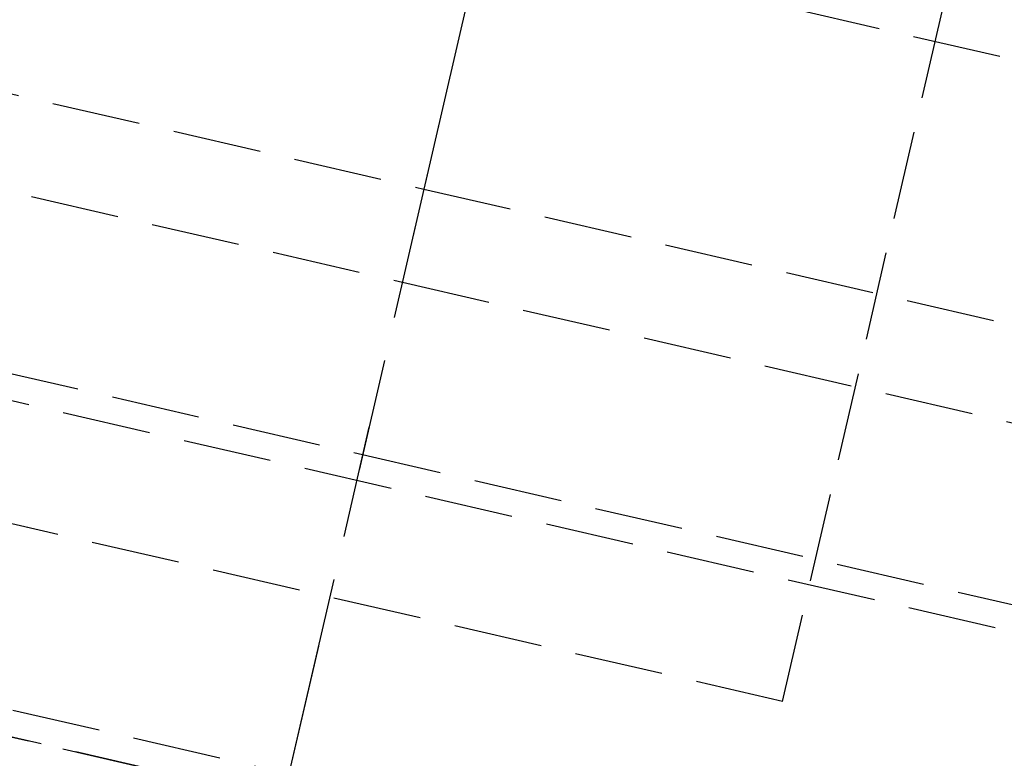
# Model space of a CAD drawing. Header units: millimetres. Extents: x 42975 to 708721, y 118172 to 172014.
# Tile 37 of 256: x 317292 to 317347, y 147660 to 147702. Entities that reach past the tile are written whole.
import ezdxf

# ---------------------------------------------------------------- set-up
doc = ezdxf.new("R2010")
doc.units = ezdxf.units.MM
doc.linetypes.add('ГТО-1 Пунктир', pattern=[7, 5, -2])
doc.linetypes.add('осевая', pattern=[50.8, 31.75, -6.35, 6.35, -6.35])
for name, color, linetype, lineweight in [('ГТО-2_Размеры_035', 2, 'Continuous', 35), ('ОГОС_Пунктир_025', 151, 'ГТО-1 Пунктир', 25), ('ОГСО_Оси_025', 7, 'осевая', 25)]:
    doc.layers.add(name, color=color, linetype=linetype, lineweight=lineweight)

# ---------------------------------------------------------------- blocks, each defined once
blk = doc.blocks.new('ОГСО_Затвор_План')
at = {"layer": 'ОГОС_Пунктир_025'}
for p, q in [((-877.928, -175.75), (-877.928, -128.25)), ((-804.171, -137.499), (-1174.17, -137.499)), ((-804.171, -137.499), (-1174.17, -137.499)), ((-1023.67, -152.101), (-904.17, -152.101)), ((-904.17, -152.101), (-784.671, -152.101)), ((-1023.67, -157.499), (-904.17, -157.499)), ((-904.17, -157.499), (-784.671, -157.499)), ((-1072.67, -167.499), (-735.671, -167.499)), ((-1072.67, -167.499), (-735.671, -167.499)), ((-734.171, -168.999), (-1074.17, -168.999)), ((-734.171, -168.999), (-1074.17, -168.999)), ((-1074.17, -185.999), (-904.17, -185.999)), ((-1074.17, -185.999), (-904.17, -185.999)), ((-904.17, -187.499), (-1072.67, -187.499)), ((-904.17, -187.499), (-1072.67, -187.499)), ((-1014.92, -187.5), (-793.42, -187.5))]:
    blk.add_line(p, q, dxfattribs=at)
blk.add_lwpolyline([(-877.928, -175.75), (-1127.151, -175.809, -0.414283), (-1137.153, -165.809), (-1137.153, -138.25, -0.414214), (-1127.153, -128.25), (-877.928, -128.25)], format="xyb", dxfattribs=at)
at = {"layer": 'ОГСО_Оси_025'}
for p, q in [((-904.17, 684.999), (-904.17, -995.001)), ((-904.17, 231.655), (-904.17, -211.166))]:
    blk.add_line(p, q, dxfattribs=at)
blk = doc.blocks.new('A$C1AA538EC')
at = {"layer": 'ГТО-2_Размеры_035', "rotation": 346.9999999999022}
blk.add_blockref('ОГСО_Затвор_План', (-6044.682, -11100.099), dxfattribs=at)

msp = doc.modelspace()

# ---------------------------------------------------------------- block references
at = {"layer": 'ГТО-2_Размеры_035'}
msp.add_blockref('A$C1AA538EC', (324274.631, 158737.105), dxfattribs=at)

doc.saveas('drawing.dxf')
